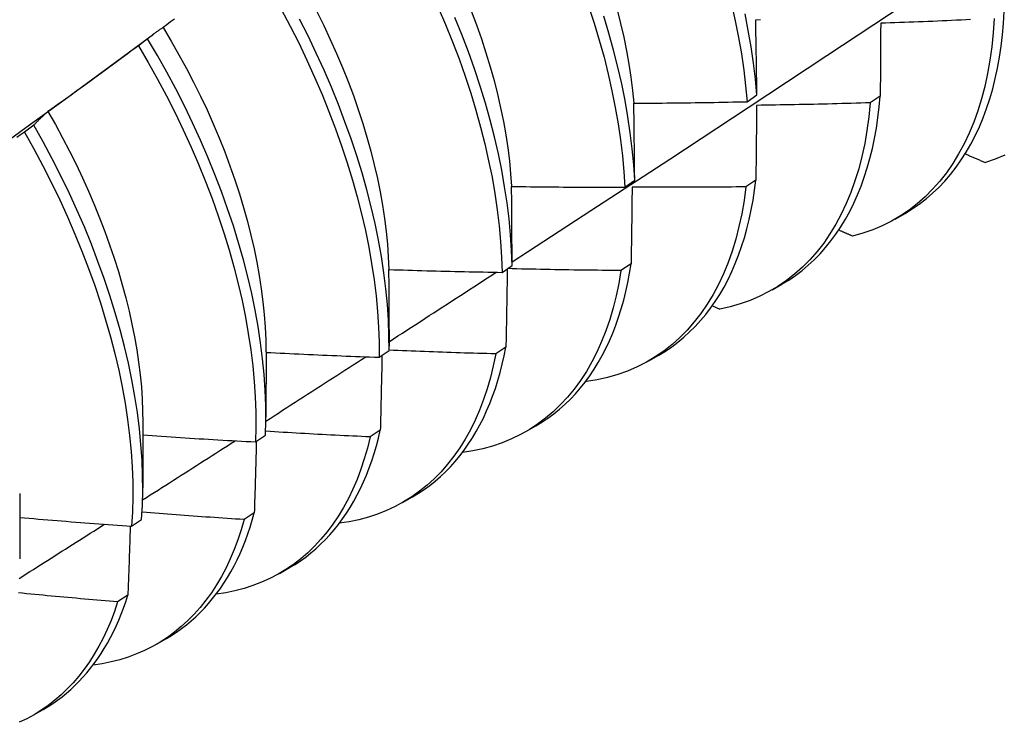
# Model space of a CAD drawing. Header units: inches. Extents: x 13 to 135, y 11 to 85.
# Tile 49 of 58: x 121.276 to 121.554, y 47.275 to 47.474. Entities that reach past the tile are written whole.
import ezdxf

# ---------------------------------------------------------------- set-up
doc = ezdxf.new("R2010")
doc.units = ezdxf.units.IN
doc.header["$MEASUREMENT"] = 0
doc.layers.add('Visible Edges(ANSI)', color=7, linetype='Continuous', lineweight=25)

msp = doc.modelspace()

# ---------------------------------------------------------------- linework, layer by layer
at = {"layer": 'Visible Edges(ANSI)'}
for p, q in [((121.29943, 47.45925), (121.31337, 47.46954)), ((121.31169, 47.46822), (121.30909, 47.46624)), ((121.48111, 47.45042), (121.4839, 47.45237)), ((121.51876, 47.45203), (121.51592, 47.45011)), ((121.27948, 47.44377), (121.27688, 47.44179)), ((121.44656, 47.42626), (121.44936, 47.42821)), ((121.48361, 47.42826), (121.48076, 47.42635)), ((121.52297, 47.41723), (121.52578, 47.41885)), ((121.41189, 47.40217), (121.4147, 47.40412)), ((121.44834, 47.40459), (121.44548, 47.40268)), ((121.48817, 47.39719), (121.49098, 47.39881)), ((121.4713, 47.39274), (121.47339, 47.3918)), ((121.37993, 47.386), (121.37992, 47.38128)), ((121.3771, 47.37816), (121.37992, 47.3801)), ((121.41296, 47.38101), (121.41009, 47.37911)), ((121.34515, 47.37968), (121.34513, 47.36124)), ((121.45337, 47.37716), (121.45618, 47.37877)), ((121.43555, 47.37141), (121.43574, 47.37132)), ((121.31035, 47.35964), (121.31033, 47.3412)), ((121.41857, 47.35712), (121.42138, 47.35874)), ((121.34219, 47.35422), (121.34502, 47.35615)), ((121.37745, 47.35752), (121.37458, 47.35563)), ((121.27555, 47.3396), (121.27553, 47.32116)), ((121.38377, 47.33708), (121.38659, 47.3387)), ((121.34184, 47.33414), (121.33896, 47.33226)), ((121.30717, 47.33036), (121.31, 47.33229)), ((121.34898, 47.31704), (121.35179, 47.31866)), ((121.30611, 47.31087), (121.30322, 47.30899)), ((121.31418, 47.297), (121.31699, 47.29862)), ((121.27938, 47.27696), (121.28219, 47.27858))]:
    msp.add_line(p, q, dxfattribs=at)
at = {"layer": 'Visible Edges(ANSI)', "flags": 128}
for points in [[(121.41469, 47.4051), (121.43699, 47.41964), (121.45925, 47.43421), (121.48147, 47.44881), (121.50364, 47.46344), (121.52578, 47.4781), (121.54788, 47.49279), (121.56993, 47.50751), (121.59195, 47.52226), (121.61392, 47.53703), (121.63586, 47.55183), (121.65775, 47.56665), (121.67961, 47.5815), (121.70143, 47.59637), (121.7232, 47.61126), (121.74494, 47.62617)], [(121.43631, 47.47744), (121.43789, 47.4726), (121.43935, 47.46778), (121.44068, 47.46299), (121.44187, 47.45823), (121.44294, 47.4535), (121.44388, 47.44882), (121.44468, 47.44419), (121.44535, 47.43961), (121.44589, 47.43509), (121.44629, 47.43064), (121.44656, 47.42626)], [(121.47674, 47.47798), (121.4778, 47.47326), (121.47873, 47.46858), (121.47952, 47.46395), (121.48019, 47.45938), (121.48072, 47.45487), (121.48111, 47.45042)], [(121.34943, 47.47658), (121.35196, 47.47181), (121.35439, 47.46702), (121.3567, 47.46219), (121.3589, 47.45735), (121.36098, 47.4525), (121.36295, 47.44764), (121.36479, 47.44278), (121.36652, 47.43793), (121.36811, 47.43309), (121.36958, 47.42827), (121.37093, 47.42348), (121.37214, 47.41871), (121.37323, 47.41398), (121.37418, 47.4093), (121.375, 47.40466), (121.37568, 47.40007), (121.37624, 47.39555), (121.37665, 47.39109), (121.37694, 47.3867), (121.37709, 47.38239), (121.3771, 47.37816)], [(121.3595, 47.47588), (121.36145, 47.47194), (121.36331, 47.468), (121.36508, 47.46404), (121.36676, 47.46008), (121.36835, 47.45612), (121.36983, 47.45216), (121.37122, 47.44821), (121.37251, 47.44427), (121.37369, 47.44035), (121.37477, 47.43644), (121.37575, 47.43257), (121.37662, 47.42872), (121.3774, 47.42491), (121.37806, 47.42114), (121.37863, 47.41741), (121.37909, 47.41372), (121.37945, 47.41009), (121.3797, 47.40651), (121.37985, 47.403)], [(121.39383, 47.4771), (121.3959, 47.47225), (121.39786, 47.46739), (121.3997, 47.46254), (121.40141, 47.45768), (121.403, 47.45285), (121.40447, 47.44803), (121.4058, 47.44323), (121.40701, 47.43847), (121.40808, 47.43374), (121.40903, 47.42906), (121.40984, 47.42442), (121.41052, 47.41984), (121.41106, 47.41532), (121.41147, 47.41086), (121.41175, 47.40648), (121.41189, 47.40217)], [(121.40314, 47.47609), (121.40463, 47.47212), (121.40602, 47.46817), (121.40731, 47.46422), (121.4085, 47.4603), (121.40959, 47.45639), (121.41058, 47.45251), (121.41146, 47.44867), (121.41224, 47.44486), (121.41291, 47.44109), (121.41347, 47.43736), (121.41393, 47.43368), (121.41428, 47.43006), (121.41452, 47.42649)], [(121.44936, 47.42821), (121.44908, 47.4326), (121.44867, 47.43705), (121.44812, 47.44158), (121.44744, 47.44616), (121.44662, 47.45079), (121.44568, 47.45548), (121.4446, 47.46021), (121.44339, 47.46497), (121.44205, 47.46977), (121.44059, 47.47459)], [(121.44438, 47.47637), (121.44536, 47.47249), (121.44624, 47.46864), (121.44702, 47.46483), (121.4477, 47.46105), (121.44827, 47.45732), (121.44874, 47.45363), (121.4491, 47.45)], [(121.4839, 47.45237), (121.48349, 47.45683), (121.48295, 47.46134), (121.48228, 47.46592), (121.48147, 47.47056), (121.48054, 47.47524)], [(121.52578, 47.41885), (121.52782, 47.4201), (121.5298, 47.42147), (121.53171, 47.42294), (121.53356, 47.42451), (121.53533, 47.4262), (121.53703, 47.42798), (121.53865, 47.42987), (121.5402, 47.43187), (121.54167, 47.43396), (121.54307, 47.43615), (121.54438, 47.43843), (121.54562, 47.44081), (121.54677, 47.44328), (121.54784, 47.44584), (121.54882, 47.44849), (121.54973, 47.45123), (121.55054, 47.45404), (121.55127, 47.45694), (121.55191, 47.45992), (121.55246, 47.46297), (121.55293, 47.4661), (121.55331, 47.46929), (121.55359, 47.47255), (121.55379, 47.47588)], [(121.31924, 47.47378), (121.31818, 47.47299), (121.31713, 47.4722), (121.31608, 47.47141)], [(121.37992, 47.3801), (121.37989, 47.38433), (121.37973, 47.38865), (121.37944, 47.39304), (121.37901, 47.39751), (121.37845, 47.40204), (121.37775, 47.40663), (121.37692, 47.41127), (121.37596, 47.41596), (121.37487, 47.42069), (121.37364, 47.42546), (121.37229, 47.43026), (121.37081, 47.43508), (121.3692, 47.43992), (121.36747, 47.44477), (121.36562, 47.44963), (121.36364, 47.45449), (121.36155, 47.45934), (121.35934, 47.46418), (121.35702, 47.469), (121.35459, 47.4738)], [(121.4147, 47.40412), (121.41455, 47.40843), (121.41426, 47.41282), (121.41384, 47.41728), (121.41328, 47.42181), (121.41259, 47.42639), (121.41177, 47.43103), (121.41082, 47.43572), (121.40973, 47.44045), (121.40852, 47.44522), (121.40717, 47.45001), (121.4057, 47.45483), (121.4041, 47.45967), (121.40237, 47.46452), (121.40053, 47.46938), (121.39856, 47.47424)], [(121.48357, 47.4736), (121.4849, 47.47363)], [(121.4839, 47.45237), (121.48389, 47.45327), (121.48387, 47.45416), (121.48386, 47.45506), (121.48385, 47.45595), (121.48384, 47.45684), (121.48382, 47.45773), (121.48381, 47.45862), (121.4838, 47.45951), (121.48379, 47.46039), (121.48377, 47.46128), (121.48376, 47.46217), (121.48375, 47.46305), (121.48373, 47.46394), (121.48372, 47.46482), (121.4837, 47.4657), (121.48369, 47.46658), (121.48367, 47.46746), (121.48366, 47.46834), (121.48364, 47.46922), (121.48363, 47.4701), (121.48361, 47.47098), (121.4836, 47.47185), (121.48358, 47.47273), (121.48357, 47.4736)], [(121.55096, 47.47395), (121.5507, 47.46991), (121.55031, 47.46596), (121.54978, 47.46212), (121.54912, 47.45839), (121.54833, 47.45476), (121.54741, 47.45126), (121.54636, 47.44788), (121.54518, 47.44462), (121.54388, 47.44149), (121.54246, 47.4385), (121.54091, 47.43564), (121.53925, 47.43292), (121.53747, 47.43035), (121.53557, 47.42793), (121.53357, 47.42566), (121.53145, 47.42354), (121.52923, 47.42158), (121.5269, 47.41978), (121.52448, 47.41814), (121.52196, 47.41667), (121.51934, 47.41536), (121.51663, 47.41422), (121.51384, 47.41324), (121.51096, 47.41244)], [(121.51888, 47.47259), (121.51888, 47.47174), (121.51887, 47.4709), (121.51887, 47.47005), (121.51886, 47.4692), (121.51886, 47.46835), (121.51885, 47.4675), (121.51885, 47.46665), (121.51884, 47.4658), (121.51884, 47.46494), (121.51883, 47.46409), (121.51883, 47.46323), (121.51882, 47.46238), (121.51882, 47.46152), (121.51881, 47.46066), (121.51881, 47.4598), (121.5188, 47.45894), (121.5188, 47.45808), (121.51879, 47.45722), (121.51879, 47.45636), (121.51878, 47.45549), (121.51877, 47.45463), (121.51877, 47.45376), (121.51876, 47.4529), (121.51876, 47.45203)], [(121.54428, 47.47362), (121.54295, 47.47356), (121.54161, 47.47349), (121.54027, 47.47343), (121.53894, 47.47337), (121.5376, 47.47331), (121.53626, 47.47325), (121.53493, 47.4732), (121.53359, 47.47314), (121.53225, 47.47308), (121.53092, 47.47303), (121.52958, 47.47298), (121.52824, 47.47292), (121.5269, 47.47287), (121.52557, 47.47282), (121.52423, 47.47278), (121.52289, 47.47273), (121.52156, 47.47268), (121.52022, 47.47264), (121.51888, 47.47259)], [(121.31608, 47.47141), (121.31589, 47.47129), (121.3157, 47.47116), (121.31551, 47.47104), (121.31532, 47.47092), (121.31513, 47.47079), (121.31494, 47.47067), (121.31476, 47.47054), (121.31457, 47.47041), (121.31439, 47.47028), (121.3142, 47.47015), (121.31402, 47.47002), (121.31384, 47.46989), (121.31365, 47.46975), (121.31347, 47.46962), (121.31329, 47.46948), (121.31311, 47.46935), (121.31293, 47.46921), (121.31275, 47.46907), (121.31257, 47.46893), (121.31239, 47.46879), (121.31222, 47.46865), (121.31204, 47.4685), (121.31186, 47.46836), (121.31169, 47.46822)], [(121.31605, 47.47138), (121.31833, 47.46757), (121.32053, 47.46372), (121.32265, 47.45984), (121.32468, 47.45594), (121.32663, 47.45202), (121.32848, 47.44809), (121.33025, 47.44414), (121.33191, 47.44019), (121.33349, 47.43623), (121.33496, 47.43228), (121.33634, 47.42833), (121.33763, 47.4244), (121.33881, 47.42048), (121.3399, 47.41658), (121.34088, 47.4127), (121.34177, 47.40886), (121.34255, 47.40505), (121.34323, 47.40127), (121.34381, 47.39754), (121.34429, 47.39386), (121.34466, 47.39022), (121.34492, 47.38665), (121.34508, 47.38313), (121.34513, 47.37968)], [(121.30909, 47.46624), (121.30803, 47.46545), (121.30697, 47.46467), (121.30591, 47.46388), (121.30485, 47.4631), (121.30379, 47.46232), (121.30273, 47.46153), (121.30167, 47.46075), (121.30061, 47.45997), (121.29954, 47.45919), (121.29848, 47.45841), (121.29741, 47.45764), (121.29635, 47.45686), (121.29528, 47.45608), (121.29422, 47.45531), (121.29315, 47.45453), (121.29208, 47.45376), (121.29101, 47.45299), (121.28994, 47.45222), (121.28887, 47.45145), (121.2878, 47.45068), (121.28673, 47.44991), (121.28566, 47.44915), (121.28459, 47.44838), (121.28352, 47.44762)], [(121.30909, 47.46624), (121.31183, 47.46155), (121.31448, 47.45682), (121.31702, 47.45206), (121.31945, 47.44726), (121.32177, 47.44244), (121.32397, 47.4376), (121.32607, 47.43275), (121.32804, 47.42789), (121.32989, 47.42303), (121.33162, 47.41818), (121.33322, 47.41334), (121.3347, 47.40852), (121.33605, 47.40372), (121.33727, 47.39895), (121.33837, 47.39422), (121.33933, 47.38953), (121.34015, 47.38489), (121.34085, 47.3803), (121.34141, 47.37577), (121.34184, 47.37131), (121.34213, 47.36692), (121.34228, 47.3626), (121.34231, 47.35837), (121.34219, 47.35422)], [(121.34502, 47.35615), (121.34512, 47.36031), (121.34509, 47.36455), (121.34492, 47.36887), (121.34462, 47.37327), (121.34418, 47.37774), (121.34361, 47.38227), (121.34291, 47.38686), (121.34207, 47.39151), (121.3411, 47.3962), (121.34, 47.40093), (121.33877, 47.4057), (121.33741, 47.4105), (121.33592, 47.41533), (121.3343, 47.42017), (121.33256, 47.42502), (121.3307, 47.42988), (121.32872, 47.43474), (121.32662, 47.43959), (121.32441, 47.44443), (121.32208, 47.44925), (121.31964, 47.45404), (121.31709, 47.4588), (121.31444, 47.46353), (121.31169, 47.46822)], [(121.26615, 47.43499), (121.27725, 47.44308), (121.28834, 47.45116), (121.29942, 47.45925)], [(121.44911, 47.45), (121.45045, 47.45001), (121.45178, 47.45001), (121.45311, 47.45002), (121.45445, 47.45003), (121.45578, 47.45004), (121.45711, 47.45005), (121.45845, 47.45006), (121.45978, 47.45008), (121.46111, 47.45009), (121.46245, 47.45011), (121.46378, 47.45012), (121.46511, 47.45014), (121.46645, 47.45016), (121.46778, 47.45018), (121.46911, 47.4502), (121.47045, 47.45022), (121.47178, 47.45024), (121.47311, 47.45026), (121.47445, 47.45029), (121.47578, 47.45031), (121.47711, 47.45034), (121.47844, 47.45036), (121.47978, 47.45039), (121.48111, 47.45042)], [(121.44936, 47.42821), (121.44935, 47.42913), (121.44934, 47.43005), (121.44933, 47.43096), (121.44933, 47.43188), (121.44932, 47.43279), (121.44931, 47.43371), (121.4493, 47.43462), (121.44929, 47.43553), (121.44928, 47.43644), (121.44927, 47.43735), (121.44926, 47.43826), (121.44925, 47.43917), (121.44924, 47.44008), (121.44923, 47.44098), (121.44922, 47.44189), (121.44921, 47.44279), (121.4492, 47.4437), (121.44919, 47.4446), (121.44918, 47.4455), (121.44916, 47.4464), (121.44915, 47.4473), (121.44914, 47.4482), (121.44913, 47.4491), (121.44911, 47.45)], [(121.51592, 47.45011), (121.51553, 47.44616), (121.51501, 47.44231), (121.51436, 47.43857), (121.51358, 47.43494), (121.51266, 47.43142), (121.51162, 47.42803), (121.51046, 47.42477), (121.50916, 47.42163), (121.50775, 47.41863), (121.50621, 47.41577), (121.50455, 47.41304), (121.50278, 47.41046), (121.50089, 47.40803), (121.49889, 47.40575), (121.49678, 47.40363), (121.49457, 47.40166), (121.49225, 47.39985), (121.48983, 47.3982), (121.48731, 47.39671), (121.4847, 47.39539), (121.482, 47.39424), (121.47921, 47.39326), (121.47634, 47.39244), (121.47339, 47.3918)], [(121.51592, 47.45011), (121.51458, 47.45007), (121.51325, 47.45002), (121.51191, 47.44998), (121.51057, 47.44995), (121.50923, 47.44991), (121.50789, 47.44987), (121.50656, 47.44983), (121.50522, 47.4498), (121.50388, 47.44977), (121.50254, 47.44973), (121.5012, 47.4497), (121.49986, 47.44967), (121.49853, 47.44964), (121.49719, 47.44961), (121.49585, 47.44959), (121.49451, 47.44956), (121.49317, 47.44953), (121.49183, 47.44951), (121.4905, 47.44949), (121.48916, 47.44946), (121.48782, 47.44944), (121.48648, 47.44942), (121.48514, 47.4494), (121.4838, 47.44939)], [(121.49098, 47.39881), (121.49293, 47.4), (121.49482, 47.40129), (121.49665, 47.40268), (121.49841, 47.40416), (121.50011, 47.40574), (121.50175, 47.40742), (121.50332, 47.40919), (121.50482, 47.41105), (121.50625, 47.41301), (121.50761, 47.41505), (121.5089, 47.41718), (121.51012, 47.4194), (121.51126, 47.4217), (121.51233, 47.42408), (121.51333, 47.42654), (121.51425, 47.42909), (121.51509, 47.43171), (121.51585, 47.4344), (121.51653, 47.43717), (121.51714, 47.44001), (121.51766, 47.44292), (121.51811, 47.44589), (121.51847, 47.44893), (121.51876, 47.45203)], [(121.28352, 47.44762), (121.28334, 47.44747), (121.28317, 47.44732), (121.28299, 47.44717), (121.28282, 47.44702), (121.28265, 47.44687), (121.28247, 47.44671), (121.2823, 47.44656), (121.28213, 47.4464), (121.28196, 47.44625), (121.28179, 47.44609), (121.28162, 47.44593), (121.28146, 47.44577), (121.28129, 47.44561), (121.28112, 47.44545), (121.28095, 47.44528), (121.28079, 47.44512), (121.28062, 47.44495), (121.28046, 47.44479), (121.28029, 47.44462), (121.28013, 47.44445), (121.27997, 47.44428), (121.2798, 47.44411), (121.27964, 47.44394), (121.27948, 47.44377)], [(121.2835, 47.44762), (121.28561, 47.44393), (121.28764, 47.44021), (121.28959, 47.43647), (121.29146, 47.43271), (121.29325, 47.42893), (121.29496, 47.42515), (121.29658, 47.42135), (121.29813, 47.41755), (121.29958, 47.41376), (121.30095, 47.40997), (121.30223, 47.40618), (121.30342, 47.40241), (121.30452, 47.39866), (121.30553, 47.39493), (121.30645, 47.39122), (121.30727, 47.38755), (121.30799, 47.3839), (121.30862, 47.3803), (121.30915, 47.37674), (121.30958, 47.37322), (121.30991, 47.36975), (121.31015, 47.36633), (121.31028, 47.36297), (121.31032, 47.35967)], [(121.4838, 47.44939), (121.4838, 47.44852), (121.48379, 47.44765), (121.48378, 47.44677), (121.48377, 47.4459), (121.48377, 47.44503), (121.48376, 47.44415), (121.48375, 47.44328), (121.48374, 47.4424), (121.48374, 47.44153), (121.48373, 47.44065), (121.48372, 47.43977), (121.48371, 47.43889), (121.4837, 47.43801), (121.48369, 47.43713), (121.48369, 47.43625), (121.48368, 47.43536), (121.48367, 47.43448), (121.48366, 47.43359), (121.48365, 47.43271), (121.48364, 47.43182), (121.48363, 47.43093), (121.48363, 47.43004), (121.48362, 47.42916), (121.48361, 47.42826)], [(121.27688, 47.44179), (121.2758, 47.44103), (121.27472, 47.44027)], [(121.27688, 47.44179), (121.27953, 47.43707), (121.28207, 47.4323), (121.28451, 47.42751), (121.28684, 47.42269), (121.28905, 47.41785), (121.29115, 47.413), (121.29313, 47.40814), (121.29498, 47.40328), (121.29672, 47.39843), (121.29833, 47.39359), (121.29982, 47.38877), (121.30118, 47.38397), (121.30241, 47.3792), (121.30351, 47.37446), (121.30447, 47.36977), (121.30531, 47.36513), (121.30601, 47.36053), (121.30658, 47.356), (121.30702, 47.35154), (121.30731, 47.34714), (121.30748, 47.34282), (121.30751, 47.33858), (121.30741, 47.33443), (121.30717, 47.33036)], [(121.31, 47.33229), (121.31023, 47.33636), (121.31032, 47.34052), (121.31028, 47.34476), (121.31011, 47.34909), (121.3098, 47.35349), (121.30935, 47.35796), (121.30878, 47.3625), (121.30806, 47.3671), (121.30722, 47.37174), (121.30624, 47.37644), (121.30513, 47.38118), (121.30389, 47.38595), (121.30252, 47.39075), (121.30103, 47.39558), (121.2994, 47.40042), (121.29766, 47.40527), (121.29579, 47.41013), (121.2938, 47.41499), (121.2917, 47.41984), (121.28947, 47.42467), (121.28714, 47.42949), (121.28469, 47.43429), (121.28214, 47.43905), (121.27948, 47.44377)], [(121.54277, 47.43567), (121.54301, 47.43556), (121.54325, 47.43546), (121.54348, 47.43536), (121.54372, 47.43526), (121.54396, 47.43516), (121.5442, 47.43506), (121.54443, 47.43495), (121.54467, 47.43485), (121.54491, 47.43475), (121.54514, 47.43465), (121.54538, 47.43455), (121.54562, 47.43445), (121.54586, 47.43435), (121.54609, 47.43424), (121.54633, 47.43414), (121.54657, 47.43404), (121.54681, 47.43394), (121.54704, 47.43384), (121.54728, 47.43374), (121.54752, 47.43364), (121.54776, 47.43353), (121.54799, 47.43343), (121.54823, 47.43333), (121.54847, 47.43323)], [(121.55398, 47.43533), (121.55127, 47.43419), (121.54847, 47.43323)], [(121.45618, 47.37877), (121.45803, 47.3799), (121.45983, 47.38112), (121.46158, 47.38242), (121.46326, 47.38382), (121.46489, 47.3853), (121.46646, 47.38687), (121.46797, 47.38852), (121.46943, 47.39025), (121.47081, 47.39207), (121.47214, 47.39397), (121.4734, 47.39595), (121.4746, 47.39801), (121.47573, 47.40015), (121.47679, 47.40236), (121.47779, 47.40464), (121.47872, 47.407), (121.47958, 47.40943), (121.48036, 47.41193), (121.48108, 47.41449), (121.48173, 47.41712), (121.48231, 47.41982), (121.48281, 47.42257), (121.48325, 47.42539), (121.48361, 47.42826)], [(121.41456, 47.42645), (121.41589, 47.42644), (121.41723, 47.42642), (121.41856, 47.4264), (121.41989, 47.42638), (121.42123, 47.42637), (121.42256, 47.42636), (121.42389, 47.42634), (121.42523, 47.42633), (121.42656, 47.42632), (121.42789, 47.42631), (121.42923, 47.4263), (121.43056, 47.42629), (121.43189, 47.42628), (121.43323, 47.42628), (121.43456, 47.42627), (121.43589, 47.42627), (121.43723, 47.42626), (121.43856, 47.42626), (121.43989, 47.42626), (121.44123, 47.42626), (121.44256, 47.42626), (121.44389, 47.42626), (121.44523, 47.42626), (121.44656, 47.42626)], [(121.4147, 47.40412), (121.41469, 47.40506), (121.41469, 47.406), (121.41469, 47.40694), (121.41468, 47.40787), (121.41468, 47.40881), (121.41468, 47.40975), (121.41467, 47.41068), (121.41467, 47.41162), (121.41466, 47.41255), (121.41466, 47.41348), (121.41465, 47.41442), (121.41465, 47.41535), (121.41464, 47.41628), (121.41464, 47.41721), (121.41463, 47.41814), (121.41462, 47.41906), (121.41462, 47.41999), (121.41461, 47.42092), (121.4146, 47.42184), (121.41459, 47.42277), (121.41459, 47.42369), (121.41458, 47.42461), (121.41457, 47.42553), (121.41456, 47.42645)], [(121.48076, 47.42635), (121.48025, 47.42249), (121.4796, 47.41875), (121.47883, 47.41511), (121.47792, 47.41159), (121.47689, 47.40819), (121.47573, 47.40492), (121.47444, 47.40178), (121.47304, 47.39877), (121.47151, 47.39589), (121.46986, 47.39316), (121.46809, 47.39057), (121.46621, 47.38813), (121.46421, 47.38584), (121.46211, 47.38371), (121.4599, 47.38173), (121.45759, 47.37991), (121.45517, 47.37825), (121.45266, 47.37676), (121.45006, 47.37543), (121.44736, 47.37427), (121.44458, 47.37327), (121.44171, 47.37245), (121.43877, 47.3718), (121.43574, 47.37132)], [(121.44862, 47.42626), (121.44861, 47.42537), (121.4486, 47.42447), (121.44859, 47.42358), (121.44858, 47.42268), (121.44857, 47.42179), (121.44856, 47.42089), (121.44855, 47.41999), (121.44854, 47.41909), (121.44852, 47.41819), (121.44851, 47.41729), (121.4485, 47.41639), (121.44849, 47.41549), (121.44848, 47.41458), (121.44847, 47.41368), (121.44845, 47.41277), (121.44844, 47.41187), (121.44843, 47.41096), (121.44842, 47.41005), (121.4484, 47.40915), (121.44839, 47.40824), (121.44838, 47.40733), (121.44837, 47.40641), (121.44835, 47.4055), (121.44834, 47.40459)], [(121.48076, 47.42635), (121.47942, 47.42633), (121.47808, 47.42632), (121.47675, 47.4263), (121.47541, 47.42629), (121.47407, 47.42628), (121.47273, 47.42627), (121.47139, 47.42626), (121.47005, 47.42625), (121.46871, 47.42625), (121.46737, 47.42624), (121.46603, 47.42623), (121.46469, 47.42623), (121.46335, 47.42623), (121.46201, 47.42622), (121.46068, 47.42622), (121.45934, 47.42622), (121.458, 47.42622), (121.45666, 47.42623), (121.45532, 47.42623), (121.45398, 47.42623), (121.45264, 47.42624), (121.4513, 47.42624), (121.44996, 47.42625), (121.44862, 47.42626)], [(121.50704, 47.41416), (121.5072, 47.41409), (121.50737, 47.41402), (121.50753, 47.41395), (121.50769, 47.41388), (121.50786, 47.4138), (121.50802, 47.41373), (121.50818, 47.41366), (121.50835, 47.41359), (121.50851, 47.41352), (121.50867, 47.41345), (121.50884, 47.41337), (121.509, 47.4133), (121.50916, 47.41323), (121.50933, 47.41316), (121.50949, 47.41309), (121.50965, 47.41302), (121.50982, 47.41294), (121.50998, 47.41287), (121.51015, 47.4128), (121.51031, 47.41273), (121.51047, 47.41266), (121.51064, 47.41258), (121.5108, 47.41251), (121.51096, 47.41244)], [(121.37991, 47.40297), (121.38124, 47.40292), (121.38257, 47.40288), (121.3839, 47.40284), (121.38524, 47.4028), (121.38657, 47.40276), (121.3879, 47.40272), (121.38923, 47.40268), (121.39057, 47.40264), (121.3919, 47.40261), (121.39323, 47.40257), (121.39456, 47.40254), (121.3959, 47.4025), (121.39723, 47.40247), (121.39856, 47.40244), (121.39989, 47.40241), (121.40123, 47.40238), (121.40256, 47.40235), (121.40389, 47.40232), (121.40523, 47.4023), (121.40656, 47.40227), (121.40789, 47.40224), (121.40922, 47.40222), (121.41056, 47.4022), (121.41189, 47.40217)], [(121.37993, 47.386), (121.37993, 47.38671), (121.37993, 47.38742), (121.37993, 47.38814), (121.37993, 47.38885), (121.37993, 47.38956), (121.37993, 47.39027), (121.37993, 47.39098), (121.37993, 47.39169), (121.37993, 47.39239), (121.37993, 47.3931), (121.37993, 47.39381), (121.37993, 47.39452), (121.37993, 47.39522), (121.37993, 47.39593), (121.37993, 47.39664), (121.37992, 47.39734), (121.37992, 47.39805), (121.37992, 47.39875), (121.37992, 47.39945), (121.37992, 47.40016), (121.37991, 47.40086), (121.37991, 47.40156), (121.37991, 47.40226), (121.37991, 47.40297)], [(121.37992, 47.38255), (121.38119, 47.38337), (121.38245, 47.38419), (121.38372, 47.38501), (121.38498, 47.38582), (121.38624, 47.38664), (121.38751, 47.38746), (121.38877, 47.38828), (121.39004, 47.3891), (121.3913, 47.38992), (121.39256, 47.39073), (121.39383, 47.39155), (121.39509, 47.39237), (121.39635, 47.39319), (121.39762, 47.39401), (121.39888, 47.39483), (121.40014, 47.39565), (121.40141, 47.39647), (121.40267, 47.39729), (121.40393, 47.39811), (121.40519, 47.39893), (121.40646, 47.39975), (121.40772, 47.40057), (121.40898, 47.40139), (121.41024, 47.40221)], [(121.44548, 47.40268), (121.44487, 47.39906), (121.44414, 47.39554), (121.44328, 47.39212), (121.44231, 47.38882), (121.44122, 47.38564), (121.44001, 47.38258), (121.43868, 47.37963), (121.43724, 47.37682), (121.43569, 47.37413), (121.43403, 47.37158), (121.43226, 47.36917), (121.43039, 47.36689), (121.42842, 47.36476), (121.42634, 47.36277), (121.42416, 47.36092), (121.42189, 47.35923), (121.41953, 47.35768), (121.41708, 47.35629), (121.41454, 47.35506), (121.41192, 47.35398), (121.40921, 47.35306), (121.40643, 47.35229), (121.40358, 47.35169), (121.40066, 47.35124)], [(121.41334, 47.40318), (121.41333, 47.40227), (121.41331, 47.40135), (121.4133, 47.40044), (121.41328, 47.39952), (121.41327, 47.3986), (121.41325, 47.39768), (121.41324, 47.39676), (121.41322, 47.39584), (121.41321, 47.39492), (121.41319, 47.394), (121.41318, 47.39308), (121.41316, 47.39216), (121.41314, 47.39123), (121.41313, 47.39031), (121.41311, 47.38938), (121.41309, 47.38845), (121.41308, 47.38753), (121.41306, 47.3866), (121.41304, 47.38567), (121.41303, 47.38474), (121.41301, 47.38381), (121.41299, 47.38287), (121.41297, 47.38194), (121.41296, 47.38101)], [(121.44548, 47.40268), (121.44415, 47.40269), (121.44281, 47.4027), (121.44147, 47.40271), (121.44014, 47.40273), (121.4388, 47.40274), (121.43746, 47.40276), (121.43612, 47.40278), (121.43479, 47.40279), (121.43345, 47.40281), (121.43211, 47.40283), (121.43077, 47.40285), (121.42944, 47.40287), (121.4281, 47.4029), (121.42676, 47.40292), (121.42542, 47.40294), (121.42409, 47.40297), (121.42275, 47.403), (121.42141, 47.40303), (121.42008, 47.40305), (121.41874, 47.40308), (121.4174, 47.40311), (121.41606, 47.40315), (121.41473, 47.40318), (121.41339, 47.40321)], [(121.42138, 47.35874), (121.42314, 47.3598), (121.42485, 47.36095), (121.4265, 47.36217), (121.42811, 47.36348), (121.42967, 47.36486), (121.43117, 47.36632), (121.43262, 47.36786), (121.43402, 47.36947), (121.43536, 47.37116), (121.43665, 47.37292), (121.43788, 47.37475), (121.43905, 47.37666), (121.44016, 47.37863), (121.44121, 47.38067), (121.4422, 47.38279), (121.44314, 47.38496), (121.44401, 47.3872), (121.44482, 47.38951), (121.44556, 47.39188), (121.44625, 47.3943), (121.44687, 47.39679), (121.44742, 47.39933), (121.44791, 47.40193), (121.44834, 47.40459)], [(121.41009, 47.37911), (121.40883, 47.37914), (121.40758, 47.37918), (121.40632, 47.37921), (121.40506, 47.37925), (121.4038, 47.37929), (121.40255, 47.37932), (121.40129, 47.37936), (121.40003, 47.3794), (121.39877, 47.37944), (121.39752, 47.37949), (121.39626, 47.37953), (121.395, 47.37957), (121.39374, 47.37962), (121.39249, 47.37966), (121.39123, 47.37971), (121.38997, 47.37976), (121.38872, 47.3798), (121.38746, 47.37985), (121.3862, 47.3799), (121.38495, 47.37995), (121.38369, 47.38001), (121.38243, 47.38006), (121.38118, 47.38011), (121.37992, 47.38017)], [(121.38659, 47.3387), (121.38824, 47.3397), (121.38986, 47.34078), (121.39143, 47.34192), (121.39296, 47.34314), (121.39444, 47.34443), (121.39588, 47.34578), (121.39727, 47.34721), (121.39861, 47.3487), (121.3999, 47.35026), (121.40114, 47.35189), (121.40233, 47.35358), (121.40347, 47.35533), (121.40456, 47.35715), (121.4056, 47.35903), (121.40658, 47.36097), (121.40751, 47.36298), (121.40838, 47.36504), (121.40921, 47.36715), (121.40997, 47.36933), (121.41068, 47.37156), (121.41133, 47.37384), (121.41193, 47.37618), (121.41247, 47.37857), (121.41296, 47.38101)], [(121.34511, 47.36012), (121.34629, 47.36088), (121.34747, 47.36164), (121.34865, 47.36239), (121.34982, 47.36315), (121.351, 47.36391), (121.35218, 47.36466), (121.35335, 47.36542), (121.35453, 47.36618), (121.35571, 47.36693), (121.35688, 47.36769), (121.35806, 47.36845), (121.35924, 47.36921), (121.36041, 47.36996), (121.36159, 47.37072), (121.36276, 47.37148), (121.36394, 47.37224), (121.36512, 47.37299), (121.36629, 47.37375), (121.36747, 47.37451), (121.36864, 47.37527), (121.36982, 47.37603), (121.37099, 47.37678), (121.37217, 47.37754), (121.37334, 47.3783)], [(121.34515, 47.37954), (121.34648, 47.37947), (121.34781, 47.37941), (121.34914, 47.37934), (121.35047, 47.37927), (121.3518, 47.37921), (121.35313, 47.37915), (121.35447, 47.37908), (121.3558, 47.37902), (121.35713, 47.37896), (121.35846, 47.3789), (121.35979, 47.37884), (121.36112, 47.37878), (121.36245, 47.37873), (121.36378, 47.37867), (121.36512, 47.37862), (121.36645, 47.37856), (121.36778, 47.37851), (121.36911, 47.37846), (121.37044, 47.3784), (121.37177, 47.37835), (121.37311, 47.3783), (121.37444, 47.37825), (121.37577, 47.37821), (121.3771, 47.37816)], [(121.41009, 47.37911), (121.40939, 47.37572), (121.40858, 47.37244), (121.40766, 47.36926), (121.40663, 47.36619), (121.40549, 47.36322), (121.40425, 47.36037), (121.4029, 47.35764), (121.40145, 47.35502), (121.3999, 47.35252), (121.39824, 47.35015), (121.39649, 47.34791), (121.39464, 47.34579), (121.3927, 47.34381), (121.39067, 47.34196), (121.38855, 47.34025), (121.38634, 47.33867), (121.38404, 47.33723), (121.38167, 47.33594), (121.37922, 47.33479), (121.37668, 47.33378), (121.37408, 47.33291), (121.37141, 47.3322), (121.36867, 47.33163), (121.36586, 47.3312)], [(121.37793, 47.37873), (121.37792, 47.37786), (121.3779, 47.37698), (121.37788, 47.3761), (121.37786, 47.37523), (121.37784, 47.37435), (121.37782, 47.37347), (121.3778, 47.37259), (121.37778, 47.37171), (121.37776, 47.37083), (121.37774, 47.36995), (121.37772, 47.36906), (121.3777, 47.36818), (121.37768, 47.3673), (121.37766, 47.36641), (121.37764, 47.36553), (121.37762, 47.36464), (121.3776, 47.36375), (121.37758, 47.36287), (121.37756, 47.36198), (121.37754, 47.36109), (121.37752, 47.3602), (121.3775, 47.35931), (121.37748, 47.35842), (121.37745, 47.35752)], [(121.31035, 47.35618), (121.31167, 47.35608), (121.313, 47.35599), (121.31432, 47.3559), (121.31565, 47.35582), (121.31698, 47.35573), (121.3183, 47.35564), (121.31963, 47.35555), (121.32096, 47.35547), (121.32228, 47.35538), (121.32361, 47.3553), (121.32494, 47.35522), (121.32626, 47.35513), (121.32759, 47.35505), (121.32892, 47.35497), (121.33025, 47.35489), (121.33157, 47.35482), (121.3329, 47.35474), (121.33423, 47.35466), (121.33556, 47.35459), (121.33688, 47.35451), (121.33821, 47.35444), (121.33954, 47.35436), (121.34087, 47.35429), (121.34219, 47.35422)], [(121.37458, 47.35563), (121.37381, 47.35249), (121.37293, 47.34944), (121.37195, 47.34648), (121.37088, 47.34363), (121.3697, 47.34088), (121.36843, 47.33824), (121.36707, 47.3357), (121.36561, 47.33328), (121.36406, 47.33096), (121.36242, 47.32877), (121.36069, 47.32669), (121.35887, 47.32473), (121.35697, 47.32289), (121.35498, 47.32118), (121.35292, 47.31959), (121.35077, 47.31813), (121.34855, 47.3168), (121.34625, 47.31559), (121.34389, 47.31452), (121.34145, 47.31358), (121.33895, 47.31278), (121.33638, 47.3121), (121.33375, 47.31157), (121.33106, 47.31116)], [(121.37458, 47.35563), (121.37335, 47.35569), (121.37212, 47.35575), (121.37089, 47.3558), (121.36966, 47.35586), (121.36843, 47.35592), (121.3672, 47.35598), (121.36597, 47.35604), (121.36474, 47.35611), (121.36351, 47.35617), (121.36228, 47.35623), (121.36105, 47.3563), (121.35982, 47.35636), (121.35859, 47.35643), (121.35736, 47.3565), (121.35613, 47.35657), (121.3549, 47.35664), (121.35367, 47.35671), (121.35244, 47.35678), (121.35121, 47.35685), (121.34998, 47.35692), (121.34875, 47.35699), (121.34752, 47.35707), (121.34629, 47.35714), (121.34506, 47.35722)], [(121.35179, 47.31866), (121.35335, 47.3196), (121.35487, 47.32061), (121.35636, 47.32167), (121.3578, 47.32281), (121.35921, 47.324), (121.36057, 47.32526), (121.3619, 47.32657), (121.36318, 47.32795), (121.36442, 47.32939), (121.36561, 47.33088), (121.36676, 47.33243), (121.36787, 47.33404), (121.36893, 47.33571), (121.36994, 47.33743), (121.37091, 47.33921), (121.37183, 47.34104), (121.37271, 47.34293), (121.37353, 47.34486), (121.37431, 47.34685), (121.37504, 47.34889), (121.37572, 47.35098), (121.37635, 47.35311), (121.37693, 47.3553), (121.37745, 47.35752)], [(121.31027, 47.33782), (121.31136, 47.33851), (121.31245, 47.33921), (121.31354, 47.33991), (121.31463, 47.3406), (121.31572, 47.3413), (121.31681, 47.342), (121.3179, 47.34269), (121.31899, 47.34339), (121.32008, 47.34409), (121.32117, 47.34478), (121.32226, 47.34548), (121.32335, 47.34618), (121.32444, 47.34687), (121.32553, 47.34757), (121.32662, 47.34827), (121.32771, 47.34896), (121.3288, 47.34966), (121.32989, 47.35036), (121.33098, 47.35106), (121.33207, 47.35176), (121.33316, 47.35245), (121.33425, 47.35315), (121.33534, 47.35385), (121.33642, 47.35455)], [(121.34241, 47.35437), (121.34239, 47.35353), (121.34237, 47.3527), (121.34234, 47.35186), (121.34232, 47.35102), (121.3423, 47.35018), (121.34228, 47.34935), (121.34225, 47.34851), (121.34223, 47.34767), (121.34221, 47.34683), (121.34218, 47.34598), (121.34216, 47.34514), (121.34214, 47.3443), (121.34211, 47.34346), (121.34209, 47.34261), (121.34206, 47.34177), (121.34204, 47.34092), (121.34201, 47.34008), (121.34199, 47.33923), (121.34197, 47.33839), (121.34194, 47.33754), (121.34192, 47.33669), (121.34189, 47.33584), (121.34186, 47.33499), (121.34184, 47.33414)], [(121.27554, 47.33287), (121.27686, 47.33276), (121.27818, 47.33264), (121.27949, 47.33253), (121.28081, 47.33242), (121.28213, 47.33231), (121.28344, 47.3322), (121.28476, 47.33209), (121.28608, 47.33198), (121.28739, 47.33187), (121.28871, 47.33177), (121.29003, 47.33166), (121.29135, 47.33156), (121.29267, 47.33145), (121.29398, 47.33135), (121.2953, 47.33125), (121.29662, 47.33115), (121.29794, 47.33104), (121.29926, 47.33094), (121.30057, 47.33085), (121.30189, 47.33075), (121.30321, 47.33065), (121.30453, 47.33055), (121.30585, 47.33046), (121.30717, 47.33036)], [(121.33896, 47.33226), (121.33775, 47.33234), (121.33655, 47.33241), (121.33535, 47.33249), (121.33415, 47.33257), (121.33295, 47.33265), (121.33175, 47.33274), (121.33055, 47.33282), (121.32934, 47.3329), (121.32814, 47.33298), (121.32694, 47.33307), (121.32574, 47.33315), (121.32454, 47.33324), (121.32334, 47.33333), (121.32214, 47.33342), (121.32094, 47.3335), (121.31974, 47.33359), (121.31854, 47.33368), (121.31734, 47.33377), (121.31614, 47.33387), (121.31494, 47.33396), (121.31374, 47.33405), (121.31254, 47.33414), (121.31134, 47.33424), (121.31014, 47.33434)], [(121.31699, 47.29862), (121.31845, 47.2995), (121.31989, 47.30044), (121.32128, 47.30143), (121.32265, 47.30248), (121.32397, 47.30358), (121.32527, 47.30474), (121.32652, 47.30595), (121.32774, 47.30721), (121.32892, 47.30853), (121.33007, 47.3099), (121.33117, 47.31132), (121.33224, 47.31279), (121.33327, 47.31431), (121.33426, 47.31588), (121.3352, 47.3175), (121.33611, 47.31916), (121.33697, 47.32088), (121.3378, 47.32264), (121.33858, 47.32445), (121.33932, 47.3263), (121.34001, 47.3282), (121.34066, 47.33014), (121.34127, 47.33212), (121.34184, 47.33414)], [(121.27539, 47.31564), (121.2764, 47.31627), (121.2774, 47.31691), (121.27841, 47.31755), (121.27941, 47.31818), (121.28042, 47.31882), (121.28142, 47.31946), (121.28242, 47.3201), (121.28343, 47.32073), (121.28443, 47.32137), (121.28544, 47.32201), (121.28644, 47.32264), (121.28744, 47.32328), (121.28845, 47.32392), (121.28945, 47.32456), (121.29045, 47.3252), (121.29146, 47.32583), (121.29246, 47.32647), (121.29346, 47.32711), (121.29447, 47.32775), (121.29547, 47.32839), (121.29647, 47.32902), (121.29748, 47.32966), (121.29848, 47.3303), (121.29948, 47.33094)], [(121.33896, 47.33226), (121.33811, 47.32935), (121.33718, 47.32652), (121.33616, 47.32379), (121.33505, 47.32116), (121.33384, 47.31861), (121.33256, 47.31617), (121.33118, 47.31383), (121.32972, 47.31159), (121.32818, 47.30946), (121.32656, 47.30743), (121.32485, 47.30551), (121.32307, 47.3037), (121.32121, 47.302), (121.31928, 47.30042), (121.31727, 47.29895), (121.3152, 47.2976), (121.31305, 47.29637), (121.31083, 47.29526), (121.30856, 47.29426), (121.30621, 47.29339), (121.30381, 47.29264), (121.30135, 47.29201), (121.29883, 47.29151), (121.29626, 47.29113)], [(121.30678, 47.33039), (121.30675, 47.32959), (121.30673, 47.32878), (121.3067, 47.32797), (121.30667, 47.32716), (121.30665, 47.32635), (121.30662, 47.32554), (121.30659, 47.32473), (121.30657, 47.32392), (121.30654, 47.32311), (121.30651, 47.32229), (121.30648, 47.32148), (121.30646, 47.32067), (121.30643, 47.31985), (121.3064, 47.31904), (121.30637, 47.31823), (121.30634, 47.31741), (121.30631, 47.31659), (121.30629, 47.31578), (121.30626, 47.31496), (121.30623, 47.31414), (121.3062, 47.31332), (121.30617, 47.31251), (121.30614, 47.31169), (121.30611, 47.31087)], [(121.30322, 47.30899), (121.30205, 47.30909), (121.30088, 47.30919), (121.29971, 47.30928), (121.29854, 47.30938), (121.29737, 47.30948), (121.2962, 47.30958), (121.29503, 47.30969), (121.29386, 47.30979), (121.29269, 47.30989), (121.29152, 47.30999), (121.29035, 47.3101), (121.28918, 47.3102), (121.28801, 47.31031), (121.28684, 47.31042), (121.28567, 47.31052), (121.2845, 47.31063), (121.28333, 47.31074), (121.28216, 47.31085), (121.28099, 47.31096), (121.27982, 47.31107), (121.27865, 47.31118), (121.27749, 47.31129), (121.27632, 47.31141), (121.27515, 47.31152)], [(121.28219, 47.27858), (121.28356, 47.2794), (121.2849, 47.28027), (121.28621, 47.28119), (121.28749, 47.28215), (121.28873, 47.28316), (121.28995, 47.28423), (121.29114, 47.28533), (121.29229, 47.28649), (121.29342, 47.28769), (121.29451, 47.28893), (121.29556, 47.29022), (121.29659, 47.29156), (121.29758, 47.29294), (121.29853, 47.29436), (121.29945, 47.29583), (121.30034, 47.29734), (121.30119, 47.29889), (121.302, 47.30048), (121.30278, 47.30211), (121.30352, 47.30379), (121.30422, 47.3055), (121.30489, 47.30725), (121.30552, 47.30904), (121.30611, 47.31087)], [(121.30322, 47.30899), (121.30232, 47.30631), (121.30134, 47.30371), (121.30028, 47.30119), (121.29914, 47.29876), (121.29792, 47.29642), (121.29662, 47.29417), (121.29524, 47.29202), (121.29379, 47.28996), (121.29226, 47.288), (121.29066, 47.28613), (121.28899, 47.28437), (121.28725, 47.28271), (121.28544, 47.28115), (121.28356, 47.27969), (121.28162, 47.27834), (121.27961, 47.27709), (121.27754, 47.27596), (121.27541, 47.27493)]]:
    msp.add_lwpolyline(points, dxfattribs=at)

doc.saveas('drawing.dxf')
